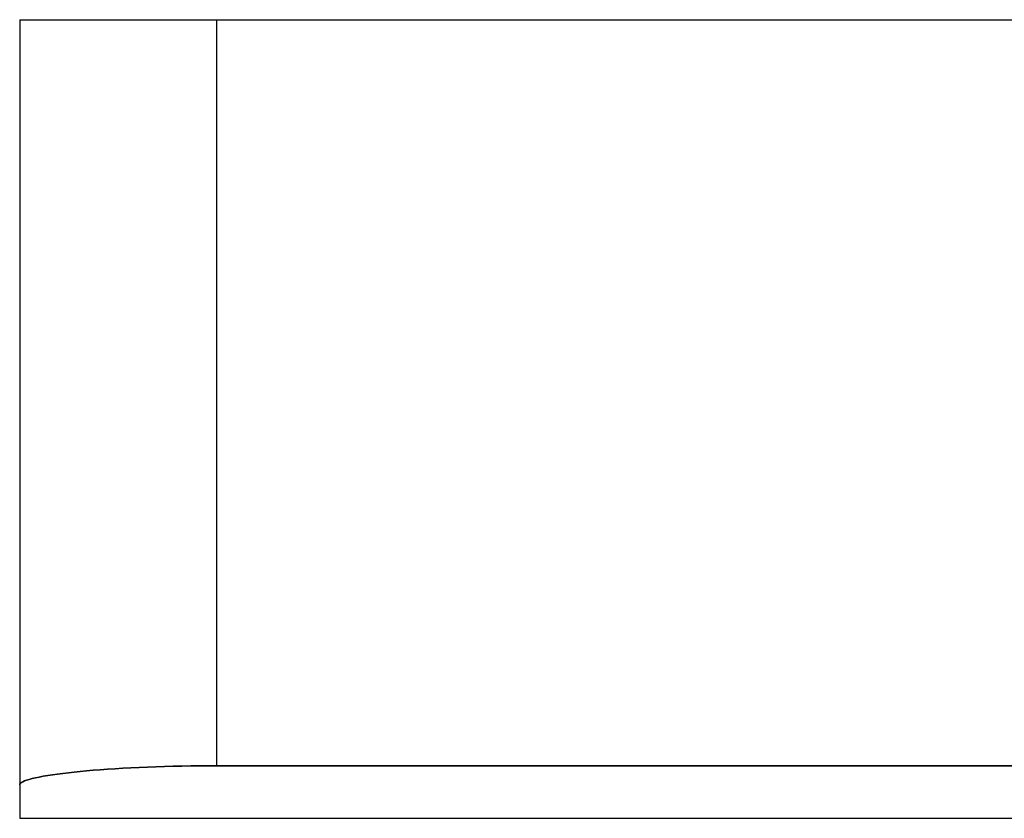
# Model space of a CAD drawing. Header units: millimetres. Extents: x -215 to 215, y -97 to 81.
# Tile 28 of 85: x -46 to 0, y -97 to -60. Entities that reach past the tile are written whole.
import ezdxf

# ---------------------------------------------------------------- set-up
doc = ezdxf.new("R2010")
doc.units = ezdxf.units.MM
doc.layers.add('MAIN-1', color=7, linetype='Continuous')
doc.layers.add('MAIN-2', color=7, linetype='Continuous')

msp = doc.modelspace()

# ---------------------------------------------------------------- linework, layer by layer
at = {"layer": 'MAIN-1'}
for p, q in [((-45.75, -59.9), (-45.75, -95.44)), ((-45.75, -59.9), (-36.6, -59.9)), ((-36.6, -59.9), (36.6, -59.9)), ((-36.6, -59.9), (-36.6, -94.559)), ((-41.319, -94.698), (-41.669, -94.72)), ((-40.957, -94.676), (-41.319, -94.698)), ((-40.585, -94.656), (-40.957, -94.676)), ((-40.204, -94.638), (-40.585, -94.656)), ((-39.815, -94.621), (-40.204, -94.638)), ((-39.42, -94.607), (-39.815, -94.621)), ((-39.02, -94.594), (-39.42, -94.607)), ((-38.616, -94.583), (-39.02, -94.594)), ((-38.211, -94.575), (-38.616, -94.583)), ((-37.805, -94.568), (-38.211, -94.575)), ((-37.4, -94.563), (-37.805, -94.568)), ((-36.998, -94.56), (-37.4, -94.563)), ((-36.6, -94.559), (-36.998, -94.56)), ((36.6, -94.559), (-36.6, -94.559)), ((-45.17, -95.154), (-45.307, -95.19)), ((-45.015, -95.117), (-45.17, -95.154)), ((-44.842, -95.082), (-45.015, -95.117)), ((-44.653, -95.046), (-44.842, -95.082)), ((-44.447, -95.011), (-44.653, -95.046)), ((-44.226, -94.978), (-44.447, -95.011)), ((-43.991, -94.945), (-44.226, -94.978)), ((-43.743, -94.913), (-43.991, -94.945)), ((-43.483, -94.882), (-43.743, -94.913)), ((-43.214, -94.852), (-43.483, -94.882)), ((-42.935, -94.824), (-43.214, -94.852)), ((-42.64, -94.797), (-42.935, -94.824)), ((-42.331, -94.77), (-42.64, -94.797)), ((-42.007, -94.745), (-42.331, -94.77)), ((-41.669, -94.72), (-42.007, -94.745)), ((-45.741, -95.406), (-45.75, -95.44)), ((-45.75, -95.44), (-45.75, -97)), ((-45.715, -95.371), (-45.741, -95.406)), ((-45.671, -95.335), (-45.715, -95.371)), ((-45.608, -95.299), (-45.671, -95.335)), ((-45.527, -95.263), (-45.608, -95.299)), ((-45.426, -95.227), (-45.527, -95.263)), ((-45.307, -95.19), (-45.426, -95.227)), ((-45.75, -97), (45.75, -97))]:
    msp.add_line(p, q, dxfattribs=at)
at = {"layer": 'MAIN-2'}
for p, q in [((-45.75, -59.9), (-45.75, -59.9)), ((-36.6, -59.9), (-36.6, -94.559)), ((-41.669, -94.72), (-41.319, -94.698)), ((-41.319, -94.698), (-40.957, -94.676)), ((-40.957, -94.676), (-40.585, -94.656)), ((-40.585, -94.656), (-40.204, -94.638)), ((-40.204, -94.638), (-39.815, -94.621)), ((-39.815, -94.621), (-39.42, -94.607)), ((-39.42, -94.607), (-39.02, -94.594)), ((-39.02, -94.594), (-38.616, -94.583)), ((-38.616, -94.583), (-38.211, -94.575)), ((-38.211, -94.575), (-37.805, -94.568)), ((-37.805, -94.568), (-37.4, -94.563)), ((-37.4, -94.563), (-36.998, -94.56)), ((-36.998, -94.56), (-36.6, -94.559)), ((-36.6, -94.559), (36.6, -94.559)), ((-45.307, -95.19), (-45.17, -95.154)), ((-45.17, -95.154), (-45.015, -95.117)), ((-45.015, -95.117), (-44.842, -95.082)), ((-44.842, -95.082), (-44.653, -95.046)), ((-44.653, -95.046), (-44.447, -95.011)), ((-44.447, -95.011), (-44.226, -94.978)), ((-44.226, -94.978), (-43.991, -94.945)), ((-43.991, -94.945), (-43.743, -94.913)), ((-43.743, -94.913), (-43.483, -94.882)), ((-43.483, -94.882), (-43.214, -94.852)), ((-43.214, -94.852), (-42.935, -94.824)), ((-42.935, -94.824), (-42.64, -94.797)), ((-42.64, -94.797), (-42.331, -94.77)), ((-42.331, -94.77), (-42.007, -94.745)), ((-42.007, -94.745), (-41.669, -94.72)), ((-45.75, -95.44), (-45.741, -95.406)), ((-45.741, -95.406), (-45.715, -95.371)), ((-45.715, -95.371), (-45.671, -95.335)), ((-45.671, -95.335), (-45.608, -95.299)), ((-45.608, -95.299), (-45.527, -95.263)), ((-45.527, -95.263), (-45.426, -95.227)), ((-45.426, -95.227), (-45.307, -95.19))]:
    msp.add_line(p, q, dxfattribs=at)

doc.saveas('drawing.dxf')
